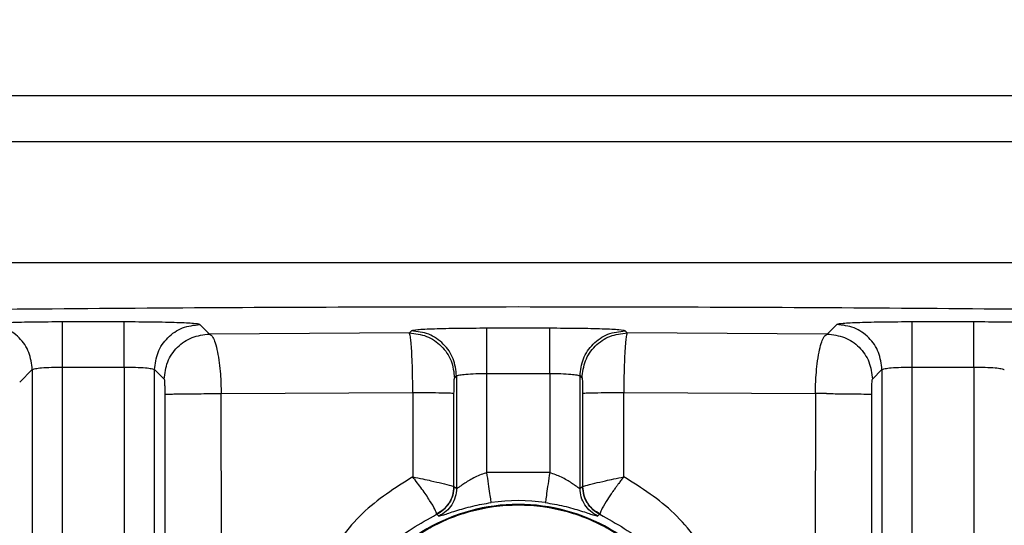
# Model space of a CAD drawing. Header units: inches. Extents: x 144.9 to 238.4, y 214.8 to 247.7.
# Tile 185 of 256: x 183.3238 to 183.4036, y 225.2537 to 225.2947. Entities that reach past the tile are written whole.
import ezdxf

# ---------------------------------------------------------------- set-up
doc = ezdxf.new("R2010")
doc.units = ezdxf.units.IN
doc.header["$LTSCALE"] = 0.25
doc.header["$MEASUREMENT"] = 0
doc.layers.add('ANNOTATIONS', color=1, linetype='Continuous')
doc.layers.add('MOTOR RH', color=7, linetype='Continuous')
doc.styles.add('ARIAL', font='arial.ttf', dxfattribs={"height": 0.09375})
doc.dimstyles.new('STANDARD$0', dxfattribs={"dimtxt": 0.09375, "dimasz": 0.09375, "dimexe": 0.03125, "dimexo": 0.046875, "dimgap": 0.09, "dimtad": 0, "dimtih": 1, "dimtoh": 1, "dimdec": 4, "dimzin": 0, "dimdsep": 46, "dimtxsty": 'ARIAL', "dimcen": 0.09, "dimadec": 0, "dimazin": 0, "dimtfac": 1, "dimtdec": 4, "dimtofl": 0, "dimtmove": 0, "dimatfit": 1, "dimfxl": 1, "dimtolj": 1, "dimtzin": 0, "dimarcsym": 0})

# ---------------------------------------------------------------- blocks, each defined once
blk = doc.blocks.new('*D64')
at = {"layer": 'ANNOTATIONS', "color": 0, "lineweight": -2, "transparency": 16777216}
for p, q in [((182.6900893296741, 223.8493624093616), (182.6900893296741, 225.9990556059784)), ((183.8307143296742, 224.9900478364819), (183.8307143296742, 225.9990556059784)), ((182.7838393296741, 225.9678056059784), (182.9752918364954, 225.9678056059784)), ((183.7369643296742, 225.9678056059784), (183.5455118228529, 225.9678056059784))]:
    blk.add_line(p, q, dxfattribs=at)
at = {"layer": 'ANNOTATIONS', "color": 0, "transparency": 16777216}
for points in [[(182.7838393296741, 225.9834306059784), (182.7838393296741, 225.9521806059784), (182.6900893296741, 225.9678056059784)], [(183.7369643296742, 225.9834306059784), (183.7369643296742, 225.9521806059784), (183.8307143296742, 225.9678056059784)]]:
    blk.add_solid(points, dxfattribs=at)
at = {"layer": 'defpoints', "color": 0, "transparency": 16777216}
for p in [(182.6900893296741, 225.9678056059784), (183.8307143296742, 224.9431728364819), (182.6900893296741, 223.8024874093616)]:
    blk.add_point(p, dxfattribs=at)
at = {"layer": 'ANNOTATIONS', "color": 0, "transparency": 16777216, "insert": (183.2604018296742, 225.9678056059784), "char_height": 0.09375, "attachment_point": 5, "style": 'ARIAL'}
blk.add_mtext('\\A1;18 5/8"', dxfattribs=at)
blk = doc.blocks.new('*D66')
at = {"layer": 'ANNOTATIONS', "color": 0, "lineweight": -2, "transparency": 16777216}
for p, q in [((182.6900893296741, 223.8493624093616), (182.6900893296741, 226.3654182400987)), ((184.1636564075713, 225.1127240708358), (184.1636564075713, 226.3654182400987)), ((182.7838393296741, 226.3341682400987), (183.2225311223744, 226.3341682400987)), ((184.0699064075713, 226.3341682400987), (183.631214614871, 226.3341682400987))]:
    blk.add_line(p, q, dxfattribs=at)
at = {"layer": 'ANNOTATIONS', "color": 0, "transparency": 16777216}
for points in [[(182.7838393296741, 226.3497932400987), (182.7838393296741, 226.3185432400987), (182.6900893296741, 226.3341682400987)], [(184.0699064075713, 226.3497932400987), (184.0699064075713, 226.3185432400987), (184.1636564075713, 226.3341682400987)]]:
    blk.add_solid(points, dxfattribs=at)
at = {"layer": 'defpoints', "color": 0, "transparency": 16777216}
for p in [(182.6900893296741, 226.3341682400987), (184.1636564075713, 225.0658490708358), (182.6900893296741, 223.8024874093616)]:
    blk.add_point(p, dxfattribs=at)
at = {"layer": 'ANNOTATIONS', "color": 0, "transparency": 16777216, "insert": (183.4268728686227, 226.3341682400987), "char_height": 0.09375, "attachment_point": 5, "style": 'ARIAL'}
blk.add_mtext('\\A1;24""', dxfattribs=at)

msp = doc.modelspace()

# ---------------------------------------------------------------- linework, layer by layer
at = {"layer": 'MOTOR RH'}
for p, q in [((183.5327628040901, 225.288537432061), (183.1956565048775, 225.288537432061)), ((183.2119296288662, 225.2848464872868), (183.5164896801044, 225.2848464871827)), ((183.5103636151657, 225.2750039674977), (183.2180556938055, 225.2750039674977)), ((183.3322629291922, 225.2702062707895), (183.3272587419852, 225.2702062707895)), ((183.3391642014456, 225.2692214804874), (183.3383861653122, 225.2699997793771)), ((183.3900331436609, 225.2699997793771), (183.3892548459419, 225.2692214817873)), ((183.4011605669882, 225.2702062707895), (183.3961563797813, 225.2702062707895)), ((183.3553746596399, 225.2693175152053), (183.3391642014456, 225.2692214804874)), ((183.3555413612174, 225.2694842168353), (183.3553746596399, 225.2693175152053)), ((183.366754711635, 225.2696907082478), (183.3616645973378, 225.2696907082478)), ((183.3730447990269, 225.2693175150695), (183.3728779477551, 225.2694842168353)), ((183.3892548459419, 225.2692214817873), (183.3730447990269, 225.2693175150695)), ((183.323779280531, 225.2653153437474), (183.324799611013, 225.2663356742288)), ((183.324799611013, 225.2663356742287), (183.324799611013, 225.2183680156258)), ((183.3272587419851, 225.2665421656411), (183.3322629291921, 225.2665421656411)), ((183.327258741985, 225.2159088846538), (183.3272587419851, 225.2665421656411)), ((183.3322629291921, 225.2665421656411), (183.3322629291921, 225.2504346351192)), ((183.334722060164, 225.2504346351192), (183.334722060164, 225.2663356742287)), ((183.334722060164, 225.2663356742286), (183.335500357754, 225.2655573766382)), ((183.3590387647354, 225.265653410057), (183.3592054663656, 225.265820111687)), ((183.3592054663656, 225.2658201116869), (183.3592054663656, 225.2566911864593)), ((183.3616645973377, 225.2660266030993), (183.3667547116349, 225.2660266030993)), ((183.3616645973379, 225.2579828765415), (183.3616645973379, 225.2660266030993)), ((183.3667547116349, 225.2660266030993), (183.3667547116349, 225.2579828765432)), ((183.3692138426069, 225.2566911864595), (183.3692138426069, 225.2658201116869)), ((183.3692138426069, 225.265820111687), (183.3693805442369, 225.265653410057)), ((183.3929189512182, 225.2655573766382), (183.3936972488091, 225.2663356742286)), ((183.3936972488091, 225.2663356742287), (183.3936972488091, 225.2504346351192)), ((183.3961563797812, 225.2665421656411), (183.4011605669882, 225.2665421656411)), ((183.3961563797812, 225.2504346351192), (183.3961563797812, 225.2665421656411)), ((183.4011605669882, 225.2665421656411), (183.4011605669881, 225.2159088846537)), ((183.3355436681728, 225.2643227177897), (183.3355518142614, 225.2512643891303)), ((183.340120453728, 225.2643867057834), (183.3556562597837, 225.2644846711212)), ((183.3401303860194, 225.2513283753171), (183.340120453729, 225.2643867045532)), ((183.3556562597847, 225.2644846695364), (183.3556525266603, 225.2576378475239)), ((183.3589915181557, 225.2568301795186), (183.3589961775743, 225.2644206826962)), ((183.3694231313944, 225.2644206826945), (183.3694277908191, 225.2568301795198)), ((183.372763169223, 225.2644846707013), (183.3882985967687, 225.2643867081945)), ((183.3727667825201, 225.2576378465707), (183.3727631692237, 225.2644846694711)), ((183.3882985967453, 225.2643867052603), (183.388288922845, 225.2513283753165)), ((183.3892115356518, 225.2643881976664), (183.3882985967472, 225.2643867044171)), ((183.3928674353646, 225.2512644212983), (183.392875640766, 225.2643227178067)), ((183.3667547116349, 225.2579828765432), (183.3616645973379, 225.2579828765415)), ((183.3589942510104, 225.2568256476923), (183.3589915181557, 225.2568301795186)), ((183.3592054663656, 225.2566911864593), (183.3589942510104, 225.2568256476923)), ((183.3694250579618, 225.2568256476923), (183.3692138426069, 225.2566911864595)), ((183.3694277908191, 225.2568301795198), (183.3694250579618, 225.2568256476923)), ((183.3577786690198, 225.2544592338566), (183.3575842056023, 225.2546015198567)), ((183.3575842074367, 225.2546015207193), (183.3575894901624, 225.2546216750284)), ((183.3708351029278, 225.2546015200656), (183.3706406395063, 225.2544592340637)), ((183.3708351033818, 225.2546015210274), (183.3708298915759, 225.2546218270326))]:
    msp.add_line(p, q, dxfattribs=at)
for centre, radius, start, end in [((183.3642096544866, 225.2405551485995), 0.01484670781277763, 30.13384643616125, 149.8661337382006), ((183.3642096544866, 225.2405551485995), 0.01483247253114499, 30.13386624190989, 149.8661337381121), ((183.3642096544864, 225.2405551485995), 0.01515345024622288, 81.69154487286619, 98.30845512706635)]:
    msp.add_arc(centre, radius, start, end, dxfattribs=at)
for points, knots in [([(183.3642096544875, 225.2714182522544), (183.3590118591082, 225.2714129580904), (183.3485876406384, 225.2714023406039), (183.3330690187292, 225.2713169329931), (183.3179215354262, 225.2711822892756), (183.3032579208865, 225.2709930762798), (183.2890834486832, 225.2707566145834), (183.2802329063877, 225.2705565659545), (183.2757706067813, 225.2704557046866)], [0, 0, 0, 0, 0.1657703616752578, 0.3324537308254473, 0.4999965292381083, 0.6638104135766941, 0.8304986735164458, 1, 1, 1, 1]), ([(183.4526487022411, 225.270455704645), (183.448186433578, 225.2705565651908), (183.4393359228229, 225.2707566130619), (183.4251614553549, 225.2709930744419), (183.4104978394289, 225.271182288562), (183.3953503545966, 225.2713169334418), (183.3798317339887, 225.2714023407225), (183.3694074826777, 225.2714129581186), (183.3642096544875, 225.2714182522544)], [0, 0, 0, 0, 0.169500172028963, 0.3361884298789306, 0.5000034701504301, 0.6675452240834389, 0.8342285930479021, 1, 1, 1, 1]), ([(183.3272587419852, 225.2702062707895), (183.326475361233, 225.2702032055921), (183.3249049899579, 225.2701970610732), (183.3229062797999, 225.2701496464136), (183.3214799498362, 225.27008155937), (183.3212501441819, 225.270026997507), (183.3211355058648, 225.2699997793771)], [0, 0, 0, 0, 0.2494261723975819, 0.5000016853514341, 0.7505763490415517, 1, 1, 1, 1]), ([(183.3383861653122, 225.2699997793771), (183.338271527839, 225.270026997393), (183.3380417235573, 225.2700815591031), (183.3366153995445, 225.2701496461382), (183.3346166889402, 225.270197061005), (183.3330463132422, 225.2702032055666), (183.3322629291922, 225.2702062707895)], [0, 0, 0, 0, 0.2494226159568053, 0.49999693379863, 0.7505727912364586, 1, 1, 1, 1]), ([(183.3961563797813, 225.2702062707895), (183.3953729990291, 225.2702032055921), (183.393802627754, 225.2701970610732), (183.391803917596, 225.2701496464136), (183.3903775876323, 225.27008155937), (183.3901477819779, 225.270026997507), (183.3900331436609, 225.2699997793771)], [0, 0, 0, 0, 0.2494261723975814, 0.5000016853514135, 0.7505763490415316, 1, 1, 1, 1]), ([(183.4072838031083, 225.2699997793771), (183.4071691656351, 225.270026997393), (183.4069393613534, 225.2700815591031), (183.4055130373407, 225.2701496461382), (183.4035143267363, 225.270197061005), (183.4019439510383, 225.2702032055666), (183.4011605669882, 225.2702062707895)], [0, 0, 0, 0, 0.2494226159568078, 0.4999969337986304, 0.7505727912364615, 1, 1, 1, 1]), ([(183.3391642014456, 225.2692214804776), (183.3392607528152, 225.2691612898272), (183.339423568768, 225.2690597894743), (183.3396461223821, 225.2685082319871), (183.3398230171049, 225.2678128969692), (183.3399622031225, 225.2669309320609), (183.340079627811, 225.2658046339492), (183.3401048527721, 225.2649285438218), (183.340120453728, 225.2643867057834)], [0, 0, 0, 0, 0.1998898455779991, 0.3370770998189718, 0.4996895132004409, 0.6490634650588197, 0.7829552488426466, 1, 1, 1, 1]), ([(183.3556562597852, 225.2644846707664), (183.3556519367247, 225.2649846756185), (183.355644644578, 225.2658280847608), (183.3556111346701, 225.2669665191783), (183.3555702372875, 225.2678590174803), (183.3555196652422, 225.2685511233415), (183.3554552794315, 225.2691328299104), (183.3554056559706, 225.2692465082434), (183.3553746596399, 225.2693175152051)], [0, 0, 0, 0, 0.2006934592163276, 0.3385301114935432, 0.5006151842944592, 0.6480731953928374, 0.7801757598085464, 1, 1, 1, 1]), ([(183.3616645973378, 225.2696907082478), (183.3608812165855, 225.2696876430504), (183.3593108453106, 225.2696814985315), (183.3573121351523, 225.2696340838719), (183.3558858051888, 225.2695659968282), (183.3556559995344, 225.2695114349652), (183.3555413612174, 225.2694842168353)], [0, 0, 0, 0, 0.2494261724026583, 0.5000016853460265, 0.7505763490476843, 1, 1, 1, 1]), ([(183.3728779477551, 225.2694842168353), (183.3727633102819, 225.2695114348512), (183.3725335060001, 225.2695659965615), (183.3711071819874, 225.2696340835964), (183.369108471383, 225.2696814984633), (183.3675380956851, 225.2696876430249), (183.366754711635, 225.2696907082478)], [0, 0, 0, 0, 0.2494226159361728, 0.499996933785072, 0.7505727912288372, 1, 1, 1, 1]), ([(183.3730447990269, 225.2693175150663), (183.3730158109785, 225.2692538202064), (183.3729677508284, 225.2691482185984), (183.3729028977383, 225.2685871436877), (183.3728514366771, 225.2678936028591), (183.3728104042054, 225.2670108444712), (183.3727757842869, 225.2658815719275), (183.3727679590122, 225.265015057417), (183.372763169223, 225.2644846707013)], [0, 0, 0, 0, 0.2061140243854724, 0.3417225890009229, 0.4994699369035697, 0.6523919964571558, 0.7872318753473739, 1, 1, 1, 1]), ([(183.3882985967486, 225.2643867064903), (183.3883128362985, 225.2648984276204), (183.3883365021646, 225.265748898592), (183.3884495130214, 225.2668815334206), (183.388587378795, 225.2677702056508), (183.3887606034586, 225.2684644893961), (183.3889817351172, 225.2690428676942), (183.3891506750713, 225.2691533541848), (183.3892548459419, 225.2692214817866)], [0, 0, 0, 0, 0.2051300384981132, 0.3409222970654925, 0.4987855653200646, 0.650823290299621, 0.7846924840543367, 0.9999999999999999, 0.9999999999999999, 0.9999999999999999, 0.9999999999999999]), ([(183.324799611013, 225.2663356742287), (183.3248192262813, 225.2663521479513), (183.3248561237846, 225.2663831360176), (183.3250927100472, 225.2664337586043), (183.3255488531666, 225.266488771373), (183.3263223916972, 225.2665327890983), (183.3269521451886, 225.2665390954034), (183.3272587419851, 225.2665421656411)], [0, 0, 0, 0, 0.1528038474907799, 0.287433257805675, 0.5013703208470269, 0.7572411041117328, 1, 1, 1, 1]), ([(183.3322629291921, 225.2665421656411), (183.3325695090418, 225.266539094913), (183.3331992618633, 225.2665327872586), (183.3339727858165, 225.2664887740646), (183.3344289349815, 225.2664337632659), (183.3346655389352, 225.2663831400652), (183.334702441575, 225.2663521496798), (183.334722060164, 225.2663356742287)], [0, 0, 0, 0, 0.2427456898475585, 0.4986295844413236, 0.7125456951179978, 0.8471803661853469, 1, 1, 1, 1]), ([(183.3592054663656, 225.2658201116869), (183.3592250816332, 225.2658365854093), (183.3592619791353, 225.2658675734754), (183.3594985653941, 225.2659181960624), (183.3599547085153, 225.265973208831), (183.3607282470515, 225.2660172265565), (183.3613580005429, 225.2660235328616), (183.3616645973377, 225.2660266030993)], [0, 0, 0, 0, 0.1528038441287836, 0.2874332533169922, 0.5013703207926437, 0.7572411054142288, 1, 1, 1, 1]), ([(183.3667547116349, 225.2660266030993), (183.3670612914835, 225.2660235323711), (183.367691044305, 225.2660172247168), (183.3684645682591, 225.2659732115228), (183.3689207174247, 225.2659182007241), (183.3691573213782, 225.2658675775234), (183.3691942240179, 225.265836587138), (183.3692138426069, 225.2658201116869)], [0, 0, 0, 0, 0.2427456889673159, 0.4986295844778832, 0.7125456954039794, 0.847180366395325, 1, 1, 1, 1]), ([(183.3936972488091, 225.2663356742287), (183.3937168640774, 225.2663521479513), (183.3937537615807, 225.2663831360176), (183.3939903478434, 225.2664337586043), (183.3944464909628, 225.266488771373), (183.3952200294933, 225.2665327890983), (183.3958497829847, 225.2665390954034), (183.3961563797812, 225.2665421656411)], [0, 0, 0, 0, 0.152803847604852, 0.2874332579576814, 0.5013703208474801, 0.7572411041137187, 1, 1, 1, 1]), ([(183.4011605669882, 225.2665421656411), (183.4014671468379, 225.266539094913), (183.4020968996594, 225.2665327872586), (183.4028704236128, 225.2664887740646), (183.4033265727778, 225.2664337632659), (183.4035631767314, 225.2663831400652), (183.4036000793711, 225.2663521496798), (183.4036196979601, 225.2663356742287)], [0, 0, 0, 0, 0.2427456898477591, 0.498629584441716, 0.7125456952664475, 0.8471803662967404, 1, 1, 1, 1]), ([(183.335500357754, 225.2655573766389), (183.3355060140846, 225.2655337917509), (183.3355173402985, 225.2654865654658), (183.335531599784, 225.2651994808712), (183.3355414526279, 225.2647950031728), (183.3355429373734, 225.2644785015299), (183.3355436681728, 225.2643227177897)], [0, 0, 0, 0, 0.2530459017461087, 0.5066980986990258, 0.75719426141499, 1, 1, 1, 1]), ([(183.3589961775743, 225.2644206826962), (183.3589968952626, 225.2645767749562), (183.3589983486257, 225.2648928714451), (183.3590080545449, 225.2652970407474), (183.3590220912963, 225.2655829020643), (183.3590332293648, 225.2656300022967), (183.3590387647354, 225.2656534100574)], [0, 0, 0, 0, 0.2454625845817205, 0.4970769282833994, 0.7500584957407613, 1, 1, 1, 1]), ([(183.3693805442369, 225.2656534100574), (183.3693860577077, 225.2656301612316), (183.3693971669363, 225.2655833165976), (183.3694112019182, 225.2652985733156), (183.3694209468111, 225.2648943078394), (183.3694224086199, 225.2645773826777), (183.3694231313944, 225.2644206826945)], [0, 0, 0, 0, 0.2489614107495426, 0.5016385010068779, 0.7535909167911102, 1, 1, 1, 1]), ([(183.392875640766, 225.2643227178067), (183.3928763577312, 225.2644771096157), (183.3928778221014, 225.2647924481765), (183.3928876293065, 225.2651975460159), (183.392901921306, 225.2654860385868), (183.3929132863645, 225.2655336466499), (183.3929189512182, 225.2655573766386)], [0, 0, 0, 0, 0.2406405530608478, 0.4914978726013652, 0.7465397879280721, 1, 1, 1, 1]), ([(183.3616645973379, 225.2579828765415), (183.3615082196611, 225.2579322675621), (183.3611735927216, 225.257823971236), (183.3605383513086, 225.2575395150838), (183.3599769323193, 225.2572000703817), (183.3595723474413, 225.2569208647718), (183.3593647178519, 225.2567734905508), (183.3592394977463, 225.2566925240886), (183.3592165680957, 225.2566916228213), (183.3592054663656, 225.2566911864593)], [0, 0, 0, 0, 0.1225566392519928, 0.2622545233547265, 0.5366557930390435, 0.6769869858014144, 0.7933798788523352, 0.8999618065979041, 0.9999999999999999, 0.9999999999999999, 0.9999999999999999, 0.9999999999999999]), ([(183.3692138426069, 225.2566911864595), (183.3692026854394, 225.2566914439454), (183.3691798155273, 225.2566919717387), (183.3690548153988, 225.2567726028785), (183.3688471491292, 225.2569219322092), (183.3684384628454, 225.2572014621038), (183.3677575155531, 225.257622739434), (183.3670816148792, 225.2578654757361), (183.3667547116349, 225.2579828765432)], [0, 0, 0, 0, 0.1005301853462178, 0.2060663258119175, 0.3232121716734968, 0.465515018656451, 0.7414932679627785, 1, 1, 1, 1]), ([(183.3556525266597, 225.2576378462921), (183.3542151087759, 225.2567273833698), (183.3513069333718, 225.2548853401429), (183.3493609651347, 225.2520485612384), (183.3483768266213, 225.2506139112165)], [0, 0, 0, 0, 0.4942679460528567, 1, 1, 1, 1]), ([(183.3575894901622, 225.2546216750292), (183.357563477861, 225.2547214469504), (183.3575126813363, 225.2549162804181), (183.3570601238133, 225.2556859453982), (183.3564302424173, 225.256624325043), (183.3559100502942, 225.2573021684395), (183.3556524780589, 225.2576378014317)], [0, 0, 0, 0, 0.2662328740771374, 0.5198965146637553, 0.762277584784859, 0.9999999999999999, 0.9999999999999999, 0.9999999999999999, 0.9999999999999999]), ([(183.3556525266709, 225.2576378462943), (183.3559282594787, 225.2575810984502), (183.356442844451, 225.2574751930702), (183.3572609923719, 225.2572980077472), (183.3581026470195, 225.2570975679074), (183.3588139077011, 225.2569147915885), (183.3589338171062, 225.2568576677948), (183.3589915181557, 225.2568301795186)], [0, 0, 0, 0, 0.1591219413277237, 0.2969605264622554, 0.5081282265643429, 0.7633086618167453, 1, 1, 1, 1]), ([(183.3694277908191, 225.2568301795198), (183.3694854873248, 225.2568576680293), (183.3696053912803, 225.25691479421), (183.370316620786, 225.2570975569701), (183.3711582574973, 225.2572979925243), (183.3719764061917, 225.2574751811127), (183.3724910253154, 225.2575810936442), (183.3727667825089, 225.2576378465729)], [0, 0, 0, 0, 0.2366807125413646, 0.491866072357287, 0.7030197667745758, 0.8408639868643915, 1, 1, 1, 1]), ([(183.3727667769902, 225.257637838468), (183.3727664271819, 225.2576380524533), (183.3727659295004, 225.2576383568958), (183.3727651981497, 225.257638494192), (183.3727647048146, 225.257638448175), (183.3727642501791, 225.2576382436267), (183.3727636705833, 225.2576377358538), (183.372762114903, 225.2576348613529), (183.3727605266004, 225.2576283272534), (183.3727508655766, 225.2576187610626), (183.3727365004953, 225.2575988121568), (183.3727052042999, 225.2575603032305), (183.3726447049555, 225.2574820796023), (183.3725234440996, 225.2573259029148), (183.3723991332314, 225.25716160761), (183.3722667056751, 225.2569843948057), (183.3721370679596, 225.2568086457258), (183.3720040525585, 225.2566242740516), (183.3718676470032, 225.256431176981), (183.3716394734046, 225.2561021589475), (183.3712672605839, 225.2555347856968), (183.3708950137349, 225.2548885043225), (183.3708514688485, 225.2547102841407), (183.3708298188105, 225.2546216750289)], [0, 0, 0, 0, 0.0002282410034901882, 0.0003247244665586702, 0.0004138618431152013, 0.0005030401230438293, 0.0006004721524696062, 0.0008413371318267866, 0.002311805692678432, 0.004296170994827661, 0.008265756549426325, 0.01620823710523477, 0.03210553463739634, 0.0639420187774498, 0.1277190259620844, 0.1492904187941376, 0.1915057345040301, 0.255061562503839, 0.2849790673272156, 0.3366695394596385, 0.5074882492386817, 0.7551285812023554, 1, 1, 1, 1]), ([(183.3800424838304, 225.2506139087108), (183.3790583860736, 225.2520485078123), (183.3771124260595, 225.2548852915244), (183.3742042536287, 225.25672734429), (183.3727667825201, 225.2576378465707)], [0, 0, 0, 0, 0.5057132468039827, 1, 1, 1, 1]), ([(183.3575842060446, 225.2546015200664), (183.3577839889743, 225.2547189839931), (183.3581839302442, 225.2549541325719), (183.3586243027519, 225.2555011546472), (183.3589311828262, 225.2561328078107), (183.3589732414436, 225.25659484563), (183.3589942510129, 225.2568256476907)], [0, 0, 0, 0, 0.2497653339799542, 0.5000000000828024, 0.7502346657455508, 1, 1, 1, 1]), ([(183.3589915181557, 225.2568301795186), (183.3589727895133, 225.2566053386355), (183.35893456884, 225.2561464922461), (183.3586347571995, 225.2555097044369), (183.3581856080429, 225.2549667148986), (183.3577855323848, 225.2547351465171), (183.3575894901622, 225.2546216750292)], [0, 0, 0, 0, 0.2450069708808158, 0.5000005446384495, 0.7549938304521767, 1, 1, 1, 1]), ([(183.3592054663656, 225.2566911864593), (183.3591841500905, 225.2564588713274), (183.3591414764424, 225.2559937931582), (183.3588305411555, 225.2553588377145), (183.3583847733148, 225.2548100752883), (183.3579805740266, 225.2545761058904), (183.3577786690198, 225.2544592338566)], [0, 0, 0, 0, 0.2497592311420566, 0.4999999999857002, 0.7502407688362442, 1, 1, 1, 1]), ([(183.3706406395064, 225.2544592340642), (183.3704387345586, 225.2545761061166), (183.3700345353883, 225.2548100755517), (183.3695887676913, 225.2553588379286), (183.3692778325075, 225.2559937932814), (183.3692351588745, 225.2564588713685), (183.3692138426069, 225.2566911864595)], [0, 0, 0, 0, 0.2497592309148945, 0.5000000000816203, 0.7502407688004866, 1, 1, 1, 1]), ([(183.3694250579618, 225.2568256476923), (183.3694460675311, 225.2565948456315), (183.3694881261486, 225.2561328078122), (183.3697950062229, 225.2555011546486), (183.3702353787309, 225.2549541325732), (183.3706353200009, 225.2547189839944), (183.3708351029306, 225.2546015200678)], [0, 0, 0, 0, 0.2497653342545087, 0.4999999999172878, 0.7502346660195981, 1, 1, 1, 1]), ([(183.3708298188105, 225.2546216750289), (183.3706337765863, 225.2547351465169), (183.3702337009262, 225.2549667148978), (183.3697845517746, 225.255509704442), (183.3694847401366, 225.2561464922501), (183.3694465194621, 225.2566053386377), (183.3694277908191, 225.2568301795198)], [0, 0, 0, 0, 0.2450061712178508, 0.4999994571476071, 0.7549930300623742, 1, 1, 1, 1]), ([(183.3513950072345, 225.2479936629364), (183.3521272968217, 225.249060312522), (183.353591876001, 225.2511936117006), (183.3567420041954, 225.2535365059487), (183.3603366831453, 225.255035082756), (183.3642096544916, 225.255540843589), (183.3680826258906, 225.2550350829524), (183.3716773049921, 225.2535365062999), (183.374827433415, 225.2511936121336), (183.3762920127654, 225.249060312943), (183.3770243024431, 225.2479936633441)], [0, 0, 0, 0, 0.1249999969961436, 0.2499999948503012, 0.3749999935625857, 0.499999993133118, 0.6249999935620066, 0.749999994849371, 0.8749999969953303, 1, 1, 1, 1]), ([(183.3577786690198, 225.2544592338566), (183.3578634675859, 225.2544744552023), (183.3580303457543, 225.2545044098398), (183.3590411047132, 225.2548671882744), (183.360217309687, 225.2552029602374), (183.3612478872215, 225.2554265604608), (183.3617644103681, 225.2555088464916), (183.3620199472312, 225.2555495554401)], [0, 0, 0, 0, 0.2721481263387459, 0.5355701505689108, 0.7793433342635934, 0.8908356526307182, 1, 1, 1, 1]), ([(183.3663993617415, 225.2555495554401), (183.3666540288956, 225.2555089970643), (183.3671688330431, 225.2554270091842), (183.3681983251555, 225.2552038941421), (183.3693764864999, 225.2548678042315), (183.3703886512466, 225.2545044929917), (183.3705558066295, 225.2544744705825), (183.3706406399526, 225.2544592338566)], [0, 0, 0, 0, 0.1087937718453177, 0.2199242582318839, 0.4637848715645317, 0.7278645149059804, 1, 1, 1, 1]), ([(183.3509060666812, 225.2486459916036), (183.3517992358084, 225.2498823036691), (183.3535855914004, 225.2523549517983), (183.3562513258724, 225.2538526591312), (183.3575842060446, 225.2546015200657)], [0, 0, 0, 0, 0.4999951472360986, 0.9999999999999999, 0.9999999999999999, 0.9999999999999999, 0.9999999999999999]), ([(183.3511212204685, 225.2474768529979), (183.3518397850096, 225.248610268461), (183.3532769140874, 225.25087709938), (183.3564871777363, 225.2533879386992), (183.3601931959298, 225.2549979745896), (183.3642096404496, 225.2555427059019), (183.3682260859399, 225.2549979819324), (183.3719321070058, 225.2533879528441), (183.3751423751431, 225.2508771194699), (183.3765795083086, 225.2486102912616), (183.377298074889, 225.247476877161)], [0, 0, 0, 0, 0.1250000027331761, 0.2500000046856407, 0.3750000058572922, 0.5000000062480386, 0.6250000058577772, 0.7500000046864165, 0.8750000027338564, 1, 1, 1, 1]), ([(183.3708351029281, 225.2546015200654), (183.3721679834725, 225.253852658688), (183.3748337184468, 225.2523549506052), (183.3766200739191, 225.2498823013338), (183.3775132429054, 225.2486459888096)], [0, 0, 0, 0, 0.5000048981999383, 1, 1, 1, 1])]:
    msp.add_open_spline(points, degree=3, knots=knots, dxfattribs=at)
for points in [[(183.324799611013, 225.2663356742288), (183.3247440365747, 225.2668154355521), (183.3246328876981, 225.2677749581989), (183.3237853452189, 225.2689855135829), (183.3225747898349, 225.2698330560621), (183.3216152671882, 225.2699442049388), (183.3211355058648, 225.2699997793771)], [(183.3272587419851, 225.2665421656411), (183.3272587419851, 225.2670119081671), (183.3272587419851, 225.2679513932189), (183.3272587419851, 225.2691458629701), (183.3272587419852, 225.2699992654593), (183.3272587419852, 225.2701372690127), (183.3272587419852, 225.2702062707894)], [(183.3322629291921, 225.2665421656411), (183.3322629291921, 225.2670119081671), (183.3322629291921, 225.2679513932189), (183.3322629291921, 225.2691458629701), (183.3322629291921, 225.2699992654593), (183.3322629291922, 225.2701372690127), (183.3322629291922, 225.2702062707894)], [(183.3347220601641, 225.2663356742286), (183.3347776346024, 225.266815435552), (183.334888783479, 225.2677749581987), (183.3357363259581, 225.2689855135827), (183.3369468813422, 225.2698330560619), (183.3379064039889, 225.2699442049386), (183.3383861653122, 225.2699997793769)], [(183.3936972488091, 225.2663356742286), (183.3936416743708, 225.266815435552), (183.3935305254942, 225.2677749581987), (183.392682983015, 225.2689855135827), (183.391472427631, 225.2698330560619), (183.3905129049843, 225.2699442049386), (183.3900331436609, 225.2699997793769)], [(183.3961563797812, 225.2665421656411), (183.3961563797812, 225.2670119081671), (183.3961563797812, 225.2679513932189), (183.3961563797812, 225.2691458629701), (183.3961563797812, 225.2699992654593), (183.3961563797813, 225.2701372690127), (183.3961563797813, 225.2702062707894)], [(183.4011605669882, 225.2665421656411), (183.4011605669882, 225.2670119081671), (183.4011605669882, 225.2679513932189), (183.4011605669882, 225.2691458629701), (183.4011605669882, 225.2699992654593), (183.4011605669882, 225.2701372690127), (183.4011605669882, 225.2702062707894)], [(183.335500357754, 225.2655573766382), (183.3355559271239, 225.2660371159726), (183.3356670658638, 225.2669965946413), (183.3365145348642, 225.2682071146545), (183.337724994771, 225.2690546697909), (183.3386844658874, 225.2691658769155), (183.3391642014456, 225.2692214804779)], [(183.3553746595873, 225.2693175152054), (183.3558544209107, 225.2692619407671), (183.3568139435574, 225.2691507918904), (183.3580244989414, 225.2683032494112), (183.3588720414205, 225.2670926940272), (183.3589831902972, 225.2661331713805), (183.3590387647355, 225.2656534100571)], [(183.3592054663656, 225.265820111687), (183.3591498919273, 225.2662998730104), (183.3590387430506, 225.2672593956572), (183.3581912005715, 225.2684699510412), (183.3569806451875, 225.2693174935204), (183.3560211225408, 225.269428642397), (183.3555413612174, 225.2694842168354)], [(183.3616645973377, 225.2660266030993), (183.3616645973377, 225.2664963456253), (183.3616645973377, 225.2674358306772), (183.3616645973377, 225.2686303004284), (183.3616645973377, 225.2694837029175), (183.3616645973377, 225.2696217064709), (183.3616645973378, 225.2696907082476)], [(183.3667547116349, 225.2660266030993), (183.3667547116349, 225.2664963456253), (183.3667547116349, 225.2674358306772), (183.3667547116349, 225.2686303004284), (183.366754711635, 225.2694837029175), (183.366754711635, 225.2696217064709), (183.366754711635, 225.2696907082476)], [(183.3692138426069, 225.265820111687), (183.3692694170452, 225.2662998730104), (183.3693805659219, 225.2672593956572), (183.370228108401, 225.2684699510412), (183.371438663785, 225.2693174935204), (183.3723981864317, 225.269428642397), (183.3728779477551, 225.2694842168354)], [(183.3693805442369, 225.265653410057), (183.3694361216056, 225.2661331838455), (183.3695472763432, 225.2670927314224), (183.3703948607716, 225.2683033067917), (183.3716054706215, 225.2691508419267), (183.37256502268, 225.269261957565), (183.3730447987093, 225.2693175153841)], [(183.3892548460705, 225.269221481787), (183.3897346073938, 225.2691659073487), (183.3906941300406, 225.269054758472), (183.3919046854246, 225.2682072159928), (183.3927522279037, 225.2669966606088), (183.3928633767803, 225.266037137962), (183.3929189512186, 225.2655573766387)], [(183.335543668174, 225.2643227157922), (183.335570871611, 225.2643275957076), (183.3356252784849, 225.2643373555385), (183.3359338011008, 225.2643512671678), (183.3363920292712, 225.2643637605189), (183.3369936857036, 225.2643742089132), (183.3377047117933, 225.2643821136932), (183.3384898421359, 225.2643870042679), (183.3393138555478, 225.2643889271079), (183.339851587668, 225.2643874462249), (183.3401204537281, 225.2643867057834)], [(183.3556562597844, 225.2644846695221), (183.3560930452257, 225.2644828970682), (183.3569666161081, 225.2644793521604), (183.3580455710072, 225.2644642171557), (183.3588100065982, 225.2644440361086), (183.3589341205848, 225.2644284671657), (183.3589961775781, 225.2644206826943)], [(183.3694231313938, 225.2644206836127), (183.3694851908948, 225.2644284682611), (183.3696093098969, 225.2644440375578), (183.3703737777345, 225.2644642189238), (183.371452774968, 225.2644793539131), (183.372326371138, 225.2644828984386), (183.372763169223, 225.2644846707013)], [(183.3892115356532, 225.2643882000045), (183.3896812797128, 225.2643869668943), (183.3906207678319, 225.2643845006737), (183.391815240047, 225.2643692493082), (183.3926686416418, 225.2643479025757), (183.392806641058, 225.2643311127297), (183.392875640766, 225.2643227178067)], [(183.3620199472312, 225.2555495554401), (183.3620132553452, 225.2555953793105), (183.3619998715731, 225.2556870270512), (183.3619171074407, 225.256253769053), (183.361801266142, 225.2570470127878), (183.3617101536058, 225.2576709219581), (183.3616645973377, 225.2579828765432)], [(183.3667547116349, 225.2579828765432), (183.3667091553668, 225.2576709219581), (183.3666180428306, 225.2570470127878), (183.3665022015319, 225.256253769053), (183.3664194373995, 225.2556870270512), (183.3664060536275, 225.2555953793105), (183.3663993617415, 225.2555495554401)]]:
    msp.add_open_spline(points, degree=3, dxfattribs=at)

# ---------------------------------------------------------------- dimensions: what is measured, and where the dimension line sits
at = {"layer": 'ANNOTATIONS'}
for base, p1, text, picture, middle in [((182.6900893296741, 226.3341682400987), (184.1636564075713, 225.0658490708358), '24""', '*D66', (183.4268728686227, 226.3341682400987)), ((182.6900893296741, 225.9678056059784), (183.8307143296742, 224.9431728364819), '18 5/8"', '*D64', (183.2604018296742, 225.9678056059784))]:
    dim = msp.add_linear_dim(base=base, p1=p1, p2=(182.6900893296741, 223.8024874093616), text=text, dimstyle='STANDARD$0', dxfattribs=at)
    dim.commit()
    dim.dimension.update_dxf_attribs({"geometry": picture, "text_midpoint": middle, "dimtype": 160})

doc.saveas('drawing.dxf')
